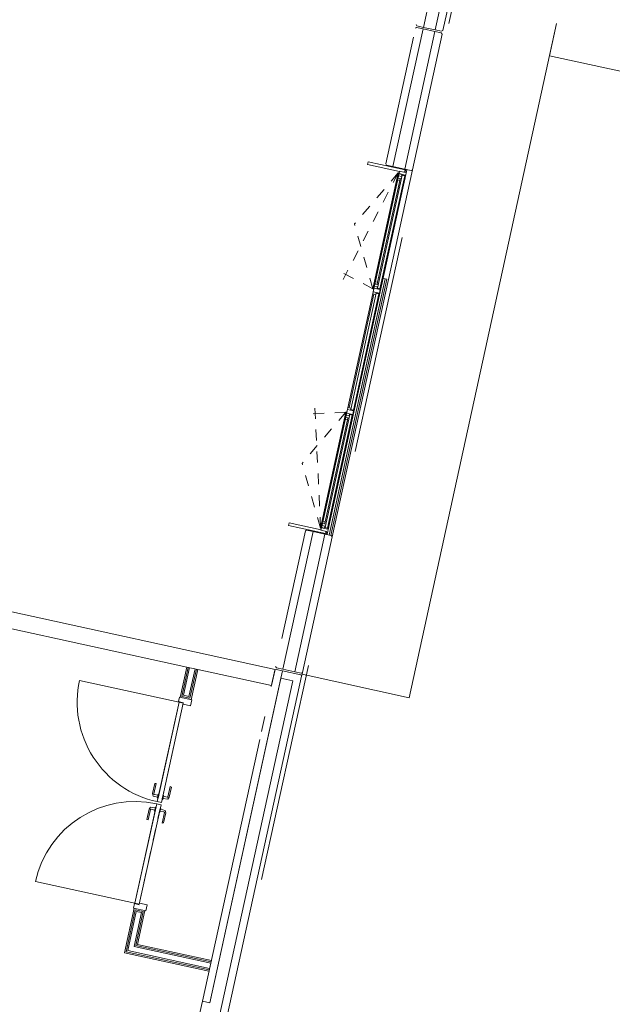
# Model space of a CAD drawing. Header units: metres. Extents: x 233012 to 233264, y 553571 to 554014.
# Tile 79 of 256: x 233180.47 to 233185.88, y 553769.36 to 553778.35. Entities that reach past the tile are written whole.
import ezdxf

# ---------------------------------------------------------------- set-up
doc = ezdxf.new("R2010")
doc.units = ezdxf.units.M
doc.linetypes.add('Dash', pattern=[0.00635, 0.003175, -0.003175])
doc.linetypes.add('NLCS-HIDDEN', pattern=[4, 2, -2])
for name, color, linetype, lineweight in [('A-N---NPP', 251, 'NLCS-HIDDEN', 9), ('A-NL$1A_detailuitwerking', 252, 'Continuous', 5), ('A-NL$1A_detailuitwerking-p2', 252, 'Dash', 5), ('A-NL$1B_3D-modellen_algemeen', 252, 'Continuous', 5), ('A-NL$1B_3D-modellen_algemeen-drsn', 252, 'Continuous', 5), ('A-NL20_wanden', 252, 'Continuous', 5), ('A-NL22_binnenwanden', 252, 'Continuous', 5), ('A-NL23_vloeraanzicht', 252, 'Continuous', 5), ('A-NL30_deursparing', 252, 'Continuous', 5), ('A-NL30_deurstijl', 252, 'Continuous', 5), ('A-NL30_wandopeningen', 252, 'Continuous', 5)]:
    doc.layers.add(name, color=color, linetype=linetype, lineweight=lineweight)

# ---------------------------------------------------------------- blocks, each defined once
blk = doc.blocks.new('NLRS_32_DO_WB_binnendeurkozijn_gen_mie - H_02 67x115 dubbele deur 930-6666922-01_Situatie')
at = {"layer": 'A-NL30_deurstijl'}
for p, q in [((-0.985, 0.0575), (-0.929, 0.0575)), ((-0.985, -0.0575), (-0.985, 0.0575)), ((-0.929, 0.0575), (-0.929, -0.0125)), ((0.985, 0.0575), (0.929, 0.0575)), ((0.929, 0.0575), (0.929, -0.0125)), ((0.985, -0.0575), (0.985, 0.0575)), ((-0.944, -0.0575), (-0.985, -0.0575)), ((-0.944, -0.0125), (-0.944, -0.0575)), ((0.944, -0.0125), (0.944, -0.0575)), ((0.944, -0.0575), (0.985, -0.0575))]:
    blk.add_line(p, q, dxfattribs=at)
blk = doc.blocks.new('NLRS_32_DO_WB_enkel deur_gen_mie - stomp 930x2315 rechts draaiend-2790437-01_Situatie')
at = {"layer": 'A-NL30_deursparing'}
for p, q in [((0.465, 0), (-0.465, 0)), ((-0.465, 0), (-0.465, -0.04)), ((-0.3965, 0.005), (-0.4335, 0.005)), ((-0.4335, 0.005), (-0.4335, 0)), ((-0.425, 0.005), (-0.4228, 0.0484)), ((-0.4228, 0.0484), (-0.4023, 0.058)), ((-0.4067, 0.0397), (-0.405, 0.005)), ((-0.4037, 0.0446), (-0.4017, 0.045)), ((-0.4023, 0.058), (-0.307, 0.058)), ((-0.304, 0.045), (-0.4017, 0.045)), ((-0.3965, 0), (-0.3965, 0.005)), ((-0.307, 0.058), (-0.304, 0.045)), ((0.465, -0.04), (0.465, 0)), ((-0.465, -0.04), (0.465, -0.04)), ((-0.4335, -0.04), (-0.4335, -0.045)), ((-0.4335, -0.045), (-0.3965, -0.045)), ((0.465, -0.04), (-0.4309, -0.04)), ((-0.4228, -0.0884), (-0.425, -0.045)), ((-0.4023, -0.098), (-0.4228, -0.0884)), ((-0.405, -0.045), (-0.4067, -0.0797)), ((-0.4017, -0.085), (-0.4037, -0.0846)), ((-0.4017, -0.085), (-0.304, -0.085)), ((-0.3965, -0.045), (-0.3965, -0.04)), ((-0.304, -0.085), (-0.307, -0.098)), ((0.465, -0.04), (0.465, -0.97)), ((-0.307, -0.098), (-0.4023, -0.098))]:
    blk.add_line(p, q, dxfattribs=at)
at = {"layer": 'A-NL30_deursparing', "linetype": 'Dash'}
blk.add_line((0.465, 0), (-0.4309, 0), dxfattribs=at)
at = {"layer": 'A-NL30_deursparing', "flags": 128}
for points in [[(-0.4017, 0.045), (-0.4037, 0.0446), (-0.4054, 0.0434), (-0.4064, 0.0417), (-0.4067, 0.0397)], [(-0.4067, 0.0397), (-0.4064, 0.0417), (-0.4054, 0.0434)], [(-0.4054, -0.0834), (-0.4064, -0.0817), (-0.4067, -0.0797)], [(-0.4067, -0.0797), (-0.4064, -0.0817), (-0.4054, -0.0834), (-0.4037, -0.0846), (-0.4017, -0.085)]]:
    blk.add_lwpolyline(points, dxfattribs=at)
at = {"layer": 'A-NL30_deursparing'}
blk.add_arc((0.465, -0.04), 0.93, 180, 270, dxfattribs=at)
blk = doc.blocks.new('NLRS_32_DO_WB_enkel deur_gen_mie - stomp 930x2315 links draaiend-2790436-01_Situatie')
at = {"layer": 'A-NL30_deursparing', "linetype": 'Dash'}
blk.add_line((-0.465, 0), (0.4309, 0), dxfattribs=at)
at = {"layer": 'A-NL30_deursparing'}
for p, q in [((0.465, 0), (-0.465, 0)), ((-0.465, 0), (-0.465, -0.04)), ((0.304, 0.045), (0.307, 0.058)), ((0.4017, 0.045), (0.304, 0.045)), ((0.307, 0.058), (0.4023, 0.058)), ((0.4335, 0.005), (0.3965, 0.005)), ((0.3965, 0.005), (0.3965, 0)), ((0.4017, 0.045), (0.4037, 0.0446)), ((0.4023, 0.058), (0.4228, 0.0484)), ((0.405, 0.005), (0.4067, 0.0397)), ((0.4228, 0.0484), (0.425, 0.005)), ((0.4335, 0), (0.4335, 0.005)), ((0.465, -0.04), (0.465, 0)), ((-0.465, -0.04), (-0.465, -0.97)), ((-0.465, -0.04), (0.4309, -0.04)), ((-0.465, -0.04), (0.465, -0.04)), ((0.307, -0.098), (0.304, -0.085)), ((0.304, -0.085), (0.4017, -0.085)), ((0.3965, -0.04), (0.3965, -0.045)), ((0.3965, -0.045), (0.4335, -0.045)), ((0.4037, -0.0846), (0.4017, -0.085)), ((0.4228, -0.0884), (0.4023, -0.098)), ((0.4067, -0.0797), (0.405, -0.045)), ((0.425, -0.045), (0.4228, -0.0884)), ((0.4335, -0.045), (0.4335, -0.04)), ((0.4023, -0.098), (0.307, -0.098))]:
    blk.add_line(p, q, dxfattribs=at)
at = {"layer": 'A-NL30_deursparing', "flags": 128}
for points in [[(0.4067, 0.0397), (0.4064, 0.0417), (0.4054, 0.0434), (0.4037, 0.0446), (0.4017, 0.045)], [(0.4054, 0.0434), (0.4064, 0.0417), (0.4067, 0.0397)], [(0.4017, -0.085), (0.4037, -0.0846), (0.4054, -0.0834), (0.4064, -0.0817), (0.4067, -0.0797)], [(0.4067, -0.0797), (0.4064, -0.0817), (0.4054, -0.0834)]]:
    blk.add_lwpolyline(points, dxfattribs=at)
at = {"layer": 'A-NL30_deursparing'}
blk.add_arc((-0.465, -0.04), 0.93, 270, 0, dxfattribs=at)
blk = doc.blocks.new('NLRS_31_WI_UN_samenstelling aluminium A1B1C1A2B2C2A3B3C3-SH_gen_mie1 - voorbeeld 3_gen 2-5047582-01_Situatie')
at = {"layer": 'A-NL$1A_detailuitwerking'}
for p, q in [((-0.5777, -0.07), (-1.66, -0.07)), ((-1.66, -0.07), (-0.5777, -0.07)), ((1.66, -0.07), (0.5777, -0.07)), ((1.66, -0.07), (0.5777, -0.07))]:
    blk.add_line(p, q, dxfattribs=at)
at = {"layer": 'A-NL$1A_detailuitwerking-p2'}
for p, q in [((-1.66, -0.07), (-1.1188, -0.3617)), ((-1.66, -0.07), (-0.6019, -0.3535)), ((-0.5777, -0.07), (-1.1188, -0.3617)), ((-0.5777, -0.07), (-0.6631, -0.3889)), ((0.5777, -0.07), (1.1188, -0.3617)), ((0.5777, -0.07), (0.6631, -0.3889)), ((1.66, -0.07), (0.6019, -0.3535)), ((1.66, -0.07), (1.1188, -0.3617))]:
    blk.add_line(p, q, dxfattribs=at)
at = {"layer": 'A-NL30_wandopeningen'}
for p, q in [((-1.632, 0), (-1.7, 0)), ((-1.7, 0), (-1.7, -0.0102)), ((-1.659, 0), (1.659, 0)), ((-1.632, -0.004), (-1.632, 0)), ((-1.632, -0.004), (-1.632, 0)), ((-1.592, 0), (-1.627, 0)), ((-1.627, 0), (-1.627, -0.0047)), ((-1.592, 0), (-1.592, -0.004)), ((-1.592, -0.004), (-1.592, 0)), ((-0.6457, 0), (-0.6457, -0.004)), ((-0.6457, 0), (-0.6107, 0)), ((-0.6457, -0.004), (-0.6457, 0)), ((-0.6107, 0), (-0.6107, -0.0047)), ((-0.6057, 0), (-0.6057, -0.004)), ((-0.6057, 0), (-0.6057, -0.004)), ((-0.6057, 0), (-0.5277, 0)), ((-0.6057, -0.004), (-0.6057, 0)), ((-0.6057, 0), (-0.6057, -0.004)), ((-0.6057, -0.004), (-0.6057, 0)), ((-0.6057, 0), (-0.6057, -0.004)), ((-0.5277, -0.004), (-0.5277, 0)), ((-0.5277, -0.004), (-0.5277, 0)), ((-0.5277, 0), (-0.5277, -0.004)), ((-0.5277, -0.004), (-0.5277, 0)), ((-0.5277, 0), (-0.5277, -0.004)), ((-0.5277, -0.004), (-0.5277, 0)), ((0.5277, 0), (0.5277, -0.004)), ((0.5277, 0), (0.5277, -0.004)), ((0.5277, 0), (0.6057, 0)), ((0.5277, -0.004), (0.5277, 0)), ((0.5277, 0), (0.5277, -0.004)), ((0.5277, -0.004), (0.5277, 0)), ((0.5277, 0), (0.5277, -0.004)), ((0.6057, -0.004), (0.6057, 0)), ((0.6057, -0.004), (0.6057, 0)), ((0.6057, 0), (0.6057, -0.004)), ((0.6057, -0.004), (0.6057, 0)), ((0.6057, 0), (0.6057, -0.004)), ((0.6057, -0.004), (0.6057, 0)), ((0.6457, 0), (0.6107, 0)), ((0.6107, 0), (0.6107, -0.0047)), ((0.6457, 0), (0.6457, -0.004)), ((0.6457, -0.004), (0.6457, 0)), ((1.592, 0), (1.592, -0.004)), ((1.592, 0), (1.627, 0)), ((1.592, -0.004), (1.592, 0)), ((1.627, 0), (1.627, -0.0047)), ((1.632, -0.004), (1.632, 0)), ((1.632, 0), (1.7, 0)), ((1.632, -0.004), (1.632, 0)), ((1.7, 0), (1.7, -0.0102)), ((-1.7, -0.0102), (-1.678, -0.0102)), ((-1.678, -0.0102), (-1.678, -0.062)), ((-1.678, -0.062), (-1.6545, -0.062)), ((-1.66, -0.07), (-1.66, -0.066)), ((-1.66, -0.066), (-1.6425, -0.066)), ((-1.6425, -0.066), (-1.66, -0.066)), ((-1.66, -0.066), (-1.66, -0.07)), ((-1.66, -0.07), (-1.614, -0.07)), ((1.659, -0.062), (-1.659, -0.062)), ((-1.6545, -0.004), (-1.632, -0.004)), ((-1.6545, -0.062), (-1.6545, -0.004)), ((-1.6545, -0.004), (-1.632, -0.004)), ((-1.6535, -0.0341), (-1.6342, -0.0341)), ((-1.6535, -0.0341), (-1.6535, -0.062)), ((-1.6342, -0.062), (-1.6535, -0.062)), ((-1.647, -0.031), (-1.647, -0.007)), ((-1.647, -0.007), (-0.5907, -0.007)), ((-0.5907, -0.031), (-1.647, -0.031)), ((-1.627, -0.0047), (-1.6425, -0.0047)), ((-1.6342, -0.0341), (-1.6342, -0.062)), ((-1.592, -0.004), (-1.614, -0.004)), ((-1.614, -0.004), (-1.592, -0.004)), ((-1.614, -0.07), (-1.614, -0.031)), ((-1.6135, -0.0421), (-1.5942, -0.0421)), ((-1.6135, -0.0421), (-1.6135, -0.07)), ((-1.5942, -0.07), (-1.6135, -0.07)), ((-1.5942, -0.0421), (-0.6435, -0.0421)), ((-1.5942, -0.0421), (-1.5942, -0.07)), ((-0.6435, -0.07), (-1.5942, -0.07)), ((-0.6435, -0.07), (-1.5531, -0.07)), ((-1.4455, -0.07), (-0.6435, -0.07)), ((-0.6457, -0.004), (-0.6237, -0.004)), ((-0.6237, -0.004), (-0.6457, -0.004)), ((-0.6435, -0.07), (-0.6435, -0.0421)), ((-0.6435, -0.0421), (-0.6242, -0.0421)), ((-0.6242, -0.07), (-0.6435, -0.07)), ((-0.6242, -0.07), (-0.6242, -0.0421)), ((-0.6237, -0.07), (-0.6237, -0.031)), ((-0.5777, -0.07), (-0.6237, -0.07)), ((-0.6107, -0.0047), (-0.5952, -0.0047)), ((-0.6057, -0.004), (-0.5837, -0.004)), ((-0.6057, -0.004), (-0.5837, -0.004)), ((-0.5837, -0.004), (-0.6057, -0.004)), ((-0.6057, -0.004), (-0.5837, -0.004)), ((-0.5837, -0.004), (-0.6057, -0.004)), ((-0.6057, -0.004), (-0.5837, -0.004)), ((-0.6035, -0.062), (-0.6035, -0.0341)), ((-0.6035, -0.0341), (-0.5842, -0.0341)), ((-0.5842, -0.062), (-0.6035, -0.062)), ((-0.5777, -0.066), (-0.5952, -0.066)), ((-0.5952, -0.066), (-0.5777, -0.066)), ((-0.5907, -0.007), (-0.5907, -0.031)), ((-0.5842, -0.062), (-0.5842, -0.0341)), ((-0.5837, -0.062), (-0.5837, -0.004)), ((-0.5837, -0.004), (-0.5497, -0.004)), ((-0.5497, -0.062), (-0.5837, -0.062)), ((-0.5777, -0.07), (-0.5777, -0.066)), ((-0.5777, -0.066), (-0.5777, -0.07)), ((-0.5497, -0.004), (-0.5277, -0.004)), ((-0.5497, -0.004), (-0.5277, -0.004)), ((-0.5277, -0.004), (-0.5497, -0.004)), ((-0.5497, -0.004), (-0.5277, -0.004)), ((-0.5497, -0.004), (-0.5497, -0.062)), ((-0.5277, -0.004), (-0.5497, -0.004)), ((-0.5497, -0.004), (-0.5277, -0.004)), ((-0.5492, -0.0341), (-0.5299, -0.0341)), ((-0.5492, -0.0341), (-0.5492, -0.062)), ((-0.5299, -0.062), (-0.5492, -0.062)), ((-0.5427, -0.031), (-0.5427, -0.007)), ((-0.5427, -0.007), (0.5427, -0.007)), ((0.5427, -0.031), (-0.5427, -0.031)), ((-0.5299, -0.0341), (-0.5299, -0.062)), ((0.5277, -0.004), (0.5497, -0.004)), ((0.5277, -0.004), (0.5497, -0.004)), ((0.5497, -0.004), (0.5277, -0.004)), ((0.5277, -0.004), (0.5497, -0.004)), ((0.5497, -0.004), (0.5277, -0.004)), ((0.5277, -0.004), (0.5497, -0.004)), ((0.5299, -0.062), (0.5299, -0.0341)), ((0.5299, -0.0341), (0.5492, -0.0341)), ((0.5492, -0.062), (0.5299, -0.062)), ((0.5427, -0.007), (0.5427, -0.031)), ((0.5492, -0.062), (0.5492, -0.0341)), ((0.5497, -0.062), (0.5497, -0.004)), ((0.5497, -0.004), (0.5837, -0.004)), ((0.5837, -0.062), (0.5497, -0.062)), ((0.5777, -0.07), (0.5777, -0.066)), ((0.5777, -0.066), (0.5952, -0.066)), ((0.5952, -0.066), (0.5777, -0.066)), ((0.5777, -0.066), (0.5777, -0.07)), ((0.5777, -0.07), (0.6237, -0.07)), ((0.5837, -0.004), (0.6057, -0.004)), ((0.5837, -0.004), (0.6057, -0.004)), ((0.6057, -0.004), (0.5837, -0.004)), ((0.5837, -0.004), (0.6057, -0.004)), ((0.5837, -0.004), (0.5837, -0.062)), ((0.6057, -0.004), (0.5837, -0.004)), ((0.5837, -0.004), (0.6057, -0.004)), ((0.5842, -0.0341), (0.6035, -0.0341)), ((0.5842, -0.0341), (0.5842, -0.062)), ((0.6035, -0.062), (0.5842, -0.062)), ((0.5907, -0.031), (0.5907, -0.007)), ((0.5907, -0.007), (1.647, -0.007)), ((1.647, -0.031), (0.5907, -0.031)), ((0.6107, -0.0047), (0.5952, -0.0047)), ((0.6035, -0.0341), (0.6035, -0.062)), ((0.6457, -0.004), (0.6237, -0.004)), ((0.6237, -0.004), (0.6457, -0.004)), ((0.6237, -0.07), (0.6237, -0.031)), ((0.6242, -0.0421), (0.6435, -0.0421)), ((0.6242, -0.0421), (0.6242, -0.07)), ((0.6435, -0.07), (0.6242, -0.07)), ((0.6435, -0.0421), (1.5942, -0.0421)), ((0.6435, -0.0421), (0.6435, -0.07)), ((1.4455, -0.07), (0.6435, -0.07)), ((0.6435, -0.07), (1.5531, -0.07)), ((1.5942, -0.07), (0.6435, -0.07)), ((1.592, -0.004), (1.614, -0.004)), ((1.614, -0.004), (1.592, -0.004)), ((1.5942, -0.07), (1.5942, -0.0421)), ((1.5942, -0.0421), (1.6135, -0.0421)), ((1.6135, -0.07), (1.5942, -0.07)), ((1.6135, -0.07), (1.6135, -0.0421)), ((1.614, -0.07), (1.614, -0.031)), ((1.66, -0.07), (1.614, -0.07)), ((1.627, -0.0047), (1.6425, -0.0047)), ((1.6545, -0.004), (1.632, -0.004)), ((1.6545, -0.004), (1.632, -0.004)), ((1.6342, -0.062), (1.6342, -0.0341)), ((1.6342, -0.0341), (1.6535, -0.0341)), ((1.6535, -0.062), (1.6342, -0.062)), ((1.66, -0.066), (1.6425, -0.066)), ((1.6425, -0.066), (1.66, -0.066)), ((1.647, -0.007), (1.647, -0.031)), ((1.6535, -0.062), (1.6535, -0.0341)), ((1.6545, -0.062), (1.6545, -0.004)), ((1.678, -0.062), (1.6545, -0.062)), ((1.66, -0.07), (1.66, -0.066)), ((1.66, -0.066), (1.66, -0.07)), ((1.678, -0.0102), (1.678, -0.062)), ((1.7, -0.0102), (1.678, -0.0102))]:
    blk.add_line(p, q, dxfattribs=at)
blk = doc.blocks.new('NLRS_21_GM_UN_spouwlat_gen_mie - stelkozijn multiplex_gen_bxh25x345-V558-01_Situatie')
at = {"layer": 'A-NL$1B_3D-modellen_algemeen-drsn'}
for p, q in [((233182.9314, 553773.7578), (233182.926, 553773.7334)), ((233182.926, 553773.7334), (233183.2631, 553773.6596)), ((233183.2225, 553773.6941), (233182.9314, 553773.7578)), ((233183.2631, 553773.6596), (233183.2678, 553773.6811))]:
    blk.add_line(p, q, dxfattribs=at)
blk = doc.blocks.new('NLRS_21_GM_UN_spouwlat_gen_mie - stelkozijn multiplex_gen_bxh25x345-V559-01_Situatie')
at = {"layer": 'A-NL$1B_3D-modellen_algemeen-drsn'}
for p, q in [((233183.6529, 553777.0548), (233183.6475, 553777.0303)), ((233183.6475, 553777.0303), (233183.9386, 553776.9666)), ((233183.9899, 553776.981), (233183.6529, 553777.0548)), ((233183.9852, 553776.9595), (233183.9899, 553776.981))]:
    blk.add_line(p, q, dxfattribs=at)
blk = doc.blocks.new('NLRS_41_GM_WPB_geisoleerde kantplank_gen_mie - d_85 h_285-6808638-01_Situatie')
at = {"layer": 'A-NL$1B_3D-modellen_algemeen'}
for p, q in [((1.695, 0.015), (-0.7, 0.015)), ((1.695, 0), (-0.7, 0)), ((1.5349, 0.085), (0.4751, 0.085)), ((1.695, 0.0771), (1.695, 0.066)), ((1.695, 0.042), (1.695, 0.015)), ((1.695, 0.015), (1.695, 0))]:
    blk.add_line(p, q, dxfattribs=at)

msp = doc.modelspace()

# ---------------------------------------------------------------- linework, layer by layer
at = {"layer": 'A-N---NPP', "flags": 128}
msp.add_lwpolyline([(233208.526, 553888.618), (233228.609, 553980.395), (233099.954, 554008.548), (233025.404, 553667.867), (233154.055, 553639.689), (233189.361, 553801.036), (233206.475, 553797.378), (233225.622, 553884.877)], close=True, dxfattribs=at)
at = {"layer": 'A-NL$1B_3D-modellen_algemeen-drsn'}
for p, q in [((233184.4776, 553779.7477), (233184.1569, 553778.2824)), ((233184.585, 553779.7242), (233184.2644, 553778.2589)), ((233184.3349, 553778.2537), (233184.6513, 553779.6995)), ((233184.0953, 553778.2815), (233184.0834, 553778.2739)), ((233184.0907, 553778.3071), (233184.0983, 553778.2952)), ((233184.1539, 553778.2687), (233184.0953, 553778.2815)), ((233184.0983, 553778.2952), (233184.1569, 553778.2824)), ((233184.1569, 553778.2824), (233184.2644, 553778.2589)), ((233184.0657, 553778.1928), (233183.8124, 553777.0352)), ((233184.1539, 553778.2687), (233183.8786, 553777.0105)), ((233183.9861, 553776.987), (233184.2614, 553778.2452)), ((233184.0566, 553776.9818), (233184.3276, 553778.2205)), ((233184.2614, 553778.2452), (233184.1539, 553778.2687)), ((233184.32, 553778.2324), (233184.2614, 553778.2452)), ((233184.2644, 553778.2589), (233184.323, 553778.246)), ((233184.3276, 553778.2205), (233184.32, 553778.2324)), ((233184.323, 553778.246), (233184.3349, 553778.2537)), ((233183.8124, 553777.0352), (233183.82, 553777.0233)), ((233183.82, 553777.0233), (233183.8786, 553777.0105)), ((233183.8786, 553777.0105), (233183.9861, 553776.987)), ((233183.9861, 553776.987), (233184.0447, 553776.9741)), ((233184.0447, 553776.9741), (233184.0566, 553776.9818)), ((233183.091, 553773.6921), (233183.0791, 553773.6845)), ((233183.1497, 553773.6793), (233183.091, 553773.6921)), ((233183.0791, 553773.6845), (233182.8643, 553772.7027)), ((233183.1497, 553773.6793), (233182.8743, 553772.4211)), ((233182.9818, 553772.3976), (233183.2571, 553773.6558)), ((233183.0523, 553772.3924), (233183.3234, 553773.6311)), ((233183.2571, 553773.6558), (233183.1497, 553773.6793)), ((233183.3157, 553773.643), (233183.2571, 553773.6558)), ((233183.3234, 553773.6311), (233183.3157, 553773.643)), ((233182.8081, 553772.4458), (233182.8157, 553772.4339)), ((233182.8157, 553772.4339), (233182.8743, 553772.4211)), ((233182.208, 553769.3761), (233182.8713, 553772.4074)), ((233182.3475, 553769.1716), (233183.045, 553772.3592)), ((233182.8008, 553772.4126), (233182.7681, 553772.2631)), ((233182.8127, 553772.4202), (233182.8008, 553772.4126)), ((233182.8713, 553772.4074), (233182.8127, 553772.4202)), ((233182.8713, 553772.4074), (233182.8564, 553772.339)), ((233183.0374, 553772.3711), (233182.8713, 553772.4074)), ((233182.8743, 553772.4211), (233182.9818, 553772.3976)), ((233182.9818, 553772.3976), (233183.0404, 553772.3847)), ((233183.045, 553772.3592), (233183.0374, 553772.3711)), ((233183.0404, 553772.3847), (233183.0523, 553772.3924)), ((233182.8564, 553772.339), (233182.208, 553769.3761)), ((233182.9638, 553772.3155), (233182.292, 553769.2452)), ((233182.9638, 553772.3155), (233182.8564, 553772.339)), ((233182.7083, 553771.9896), (233182.6783, 553771.8528)), ((233182.6623, 553771.7796), (233182.1396, 553769.3911)), ((233182.1396, 553769.3911), (233182.1161, 553769.2836)), ((233182.208, 553769.3761), (233182.1396, 553769.3911))]:
    msp.add_line(p, q, dxfattribs=at)
at = {"layer": 'A-NL20_wanden'}
for p, q in [((233182.0107, 553772.4391), (233181.9528, 553772.1742)), ((233182.0229, 553772.4364), (233181.9676, 553772.1837)), ((233182.0962, 553772.4204), (233181.9985, 553772.4418)), ((233182.0165, 553772.173), (233182.0718, 553772.4257)), ((233182.026, 553772.1582), (233182.084, 553772.4231)), ((233181.9528, 553772.1742), (233182.026, 553772.1582)), ((233181.9676, 553772.1837), (233182.0165, 553772.173)), ((233181.5263, 553770.2253), (233181.4426, 553769.843)), ((233181.5358, 553770.2104), (233181.4575, 553769.8526)), ((233181.517, 553769.8907), (233181.5847, 553770.1997)), ((233181.5995, 553770.2093), (233181.5263, 553770.2253)), ((233181.5319, 553769.9003), (233181.5995, 553770.2093)), ((233181.5847, 553770.1997), (233181.5358, 553770.2104)), ((233181.4426, 553769.843), (233182.2022, 553769.6768)), ((233181.4575, 553769.8526), (233182.2048, 553769.689)), ((233181.517, 553769.8907), (233182.2155, 553769.7379)), ((233181.5319, 553769.9003), (233182.2182, 553769.7501))]:
    msp.add_line(p, q, dxfattribs=at)
at = {"layer": 'A-NL22_binnenwanden'}
for p, q in [((233172.5618, 553774.5068), (233181.9985, 553772.4418)), ((233182.8023, 553772.4194), (233177.6737, 553773.5417)), ((233181.9985, 553772.4418), (233181.9379, 553772.1647)), ((233182.0356, 553772.1433), (233182.0962, 553772.4204)), ((233182.0962, 553772.4204), (233182.7702, 553772.2729)), ((233182.7702, 553772.2729), (233182.8023, 553772.4194)), ((233181.5167, 553770.2402), (233181.4277, 553769.8335)), ((233181.5468, 553769.9098), (233181.6144, 553770.2188)), ((233181.4277, 553769.8335), (233182.1995, 553769.6646)), ((233182.2209, 553769.7623), (233181.5468, 553769.9098)), ((233182.1995, 553769.6646), (233182.2209, 553769.7623))]:
    msp.add_line(p, q, dxfattribs=at)
at = {"layer": 'A-NL23_vloeraanzicht'}
for p, q in [((233185.3723, 553778.3164), (233184.0256, 553772.162)), ((233185.3723, 553778.3164), (233185.3082, 553778.0233)), ((233185.3082, 553778.0233), (233235.3246, 553767.0784)), ((233183.3234, 553773.6311), (233184.0566, 553776.9818)), ((233183.0487, 553772.3758), (233183.045, 553772.3592)), ((233183.0487, 553772.3758), (233183.0523, 553772.3924)), ((233184.0256, 553772.162), (233183.0487, 553772.3758))]:
    msp.add_line(p, q, dxfattribs=at)

# ---------------------------------------------------------------- block references
at = {"layer": 'A-NL$1B_3D-modellen_algemeen'}
for name in ['NLRS_21_GM_UN_spouwlat_gen_mie - stelkozijn multiplex_gen_bxh25x345-V559-01_Situatie', 'NLRS_21_GM_UN_spouwlat_gen_mie - stelkozijn multiplex_gen_bxh25x345-V558-01_Situatie']:
    msp.add_blockref(name, (0, 0), dxfattribs=at)
at = {"layer": 'A-NL$1B_3D-modellen_algemeen', "rotation": 77.6567290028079}
msp.add_blockref('NLRS_41_GM_WPB_geisoleerde kantplank_gen_mie - d_85 h_285-6808638-01_Situatie', (233183.4605, 553774.3278), dxfattribs=at)
at = {"layer": 'A-NL30_deursparing', "rotation": 257.6567290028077}
for name, p in [('NLRS_32_DO_WB_enkel deur_gen_mie - stomp 930x2315 links draaiend-2790436-01_Situatie', (233181.8655, 553771.6584)), ('NLRS_32_DO_WB_binnendeurkozijn_gen_mie - H_02 67x115 dubbele deur 930-6666922-01_Situatie', (233181.7762, 553771.1917)), ('NLRS_32_DO_WB_enkel deur_gen_mie - stomp 930x2315 rechts draaiend-2790437-01_Situatie', (233181.6624, 553770.7304))]:
    msp.add_blockref(name, p, dxfattribs=at)
at = {"layer": 'A-NL30_wandopeningen', "rotation": 257.6567290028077}
msp.add_blockref('NLRS_31_WI_UN_samenstelling aluminium A1B1C1A2B2C2A3B3C3-SH_gen_mie1 - voorbeeld 3_gen 2-5047582-01_Situatie', (233183.6411, 553775.3171), dxfattribs=at)

doc.saveas('drawing.dxf')
